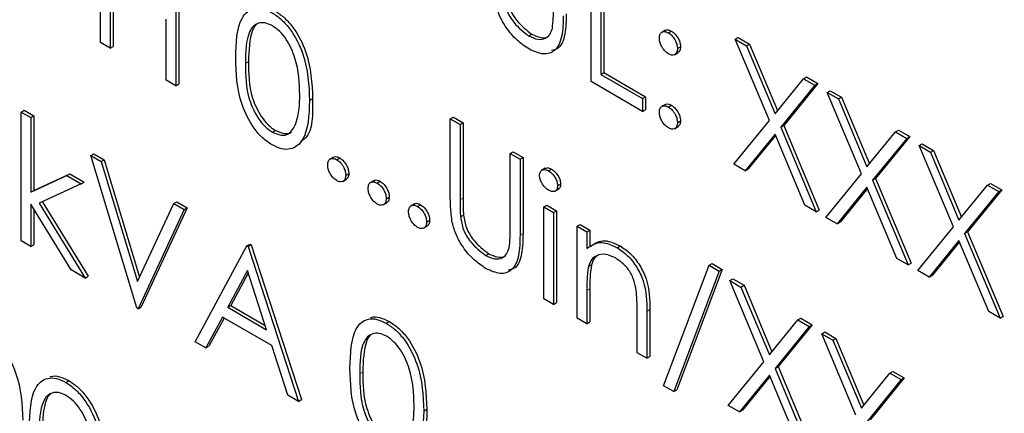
# Paper-space layout 'Blatt2' of a CAD drawing. Header units: millimetres. Extents: x 5 to 418, y 2 to 292.
# Tile 26 of 73: x 106.75 to 110.6, y 195.79 to 197.32. Entities that reach past the tile are written whole.
import ezdxf

# ---------------------------------------------------------------- set-up
doc = ezdxf.new("R2010")
doc.units = ezdxf.units.MM

psp = doc.layouts.new('Blatt2')

# ---------------------------------------------------------------- linework, layer by layer
at = {"color": 7, "linetype": 'Continuous', "lineweight": 25}
for p, q in [((107.069, 197.2361), (107.069, 197.726)), ((108.9837, 197.0834), (108.9837, 197.5734)), ((107.3627, 197.5565), (107.3627, 197.0665)), ((107.3745, 197.5633), (107.3745, 197.0733)), ((109.0217, 197.5514), (109.0217, 197.1117)), ((109.0335, 197.5582), (109.0335, 197.1185)), ((107.1071, 197.4528), (107.1071, 197.2141)), ((107.1189, 197.446), (107.1189, 197.2209)), ((107.3247, 197.0885), (107.3247, 197.3272)), ((108.7409, 197.2613), (108.7527, 197.2681)), ((109.274, 197.2836), (109.2593, 197.2751)), ((109.2855, 197.2735), (109.2973, 197.2803)), ((107.1071, 197.2141), (107.069, 197.2361)), ((109.5466, 197.2484), (109.5584, 197.2552)), ((109.5466, 197.2484), (109.5906, 197.223)), ((109.6797, 196.9315), (109.5466, 197.2484)), ((109.5584, 197.2552), (109.6023, 197.2298)), ((109.5906, 197.223), (109.6023, 197.2298)), ((109.6023, 197.2298), (109.7113, 196.9703)), ((107.1071, 197.2141), (107.1189, 197.2209)), ((109.309, 197.1884), (109.3237, 197.1969)), ((109.3209, 197.2122), (109.3327, 197.219)), ((109.5906, 197.223), (109.7016, 196.9585)), ((109.0217, 197.1117), (109.0335, 197.1185)), ((109.0217, 197.1117), (109.1849, 197.0175)), ((109.0335, 197.1185), (109.1967, 197.0243)), ((107.3627, 197.0665), (107.3247, 197.0885)), ((107.3627, 197.0665), (107.3745, 197.0733)), ((109.1849, 196.9673), (108.9837, 197.0834)), ((109.7016, 196.9585), (109.8127, 197.0948)), ((109.8684, 197.0762), (109.7354, 196.9129)), ((109.8127, 197.0948), (109.8245, 197.1016)), ((109.8127, 197.0948), (109.8567, 197.0694)), ((109.8245, 197.1016), (109.8684, 197.0762)), ((109.8567, 197.0694), (109.8684, 197.0762)), ((109.8567, 197.0694), (109.7237, 196.9061)), ((109.9056, 197.0411), (109.9174, 197.0479)), ((109.9056, 197.0411), (109.9496, 197.0158)), ((110.0387, 196.7242), (109.9056, 197.0411)), ((109.9174, 197.0479), (109.9613, 197.0226)), ((107.8849, 197.0099), (107.8967, 197.0167)), ((109.1849, 197.0175), (109.1967, 197.0243)), ((109.1849, 197.0175), (109.1849, 196.9673)), ((109.1967, 197.0243), (109.1967, 196.9741)), ((109.2738, 196.9948), (109.2591, 196.9863)), ((109.9496, 197.0158), (109.9613, 197.0226)), ((109.9496, 197.0158), (110.0606, 196.7512)), ((109.9613, 197.0226), (110.0703, 196.7631)), ((106.759, 196.9649), (106.7708, 196.9717)), ((106.759, 196.9649), (106.7971, 196.943)), ((106.759, 196.4625), (106.759, 196.9649)), ((106.7708, 196.9717), (106.8088, 196.9498)), ((109.1849, 196.9673), (109.1967, 196.9741)), ((109.2855, 196.9845), (109.2973, 196.9913)), ((106.7971, 196.943), (106.8088, 196.9498)), ((106.7971, 196.943), (106.7971, 196.6525)), ((106.8088, 196.9498), (106.8088, 196.6593)), ((108.4343, 196.9379), (108.4461, 196.9447)), ((108.4343, 196.9379), (108.4724, 196.9159)), ((108.4343, 196.642), (108.4343, 196.9379)), ((108.4461, 196.9447), (108.4841, 196.9227)), ((108.4724, 196.9159), (108.4841, 196.9227)), ((108.4724, 196.9159), (108.4724, 196.6224)), ((108.4841, 196.9227), (108.4841, 196.6292)), ((109.3209, 196.9233), (109.3327, 196.9301)), ((109.5412, 196.7616), (109.6797, 196.9315)), ((107.7398, 196.8866), (107.7515, 196.8934)), ((109.3089, 196.8995), (109.3236, 196.908)), ((109.7016, 196.8792), (109.5851, 196.7362)), ((109.8182, 196.6017), (109.7016, 196.8792)), ((109.7237, 196.9061), (109.7354, 196.9129)), ((109.7237, 196.9061), (109.8621, 196.5763)), ((109.7354, 196.9129), (109.8739, 196.5831)), ((110.0606, 196.7512), (110.1717, 196.8875)), ((110.1717, 196.8875), (110.1835, 196.8943)), ((110.1717, 196.8875), (110.2157, 196.8622)), ((110.1835, 196.8943), (110.2274, 196.869)), ((109.7038, 196.8741), (109.5969, 196.743)), ((110.2157, 196.8622), (110.0826, 196.6989)), ((110.2274, 196.869), (110.0944, 196.7057)), ((110.2157, 196.8622), (110.2274, 196.869)), ((110.2646, 196.8339), (110.2764, 196.8407)), ((110.2764, 196.8407), (110.3203, 196.8153)), ((107.031, 196.7954), (107.0427, 196.8022)), ((107.0427, 196.8022), (107.0835, 196.7786)), ((108.6682, 196.8029), (108.68, 196.8097)), ((108.6682, 196.8029), (108.7063, 196.7809)), ((108.6682, 196.5093), (108.6682, 196.8029)), ((108.68, 196.8097), (108.718, 196.7877)), ((110.2646, 196.8339), (110.3085, 196.8085)), ((110.3977, 196.517), (110.2646, 196.8339)), ((110.3085, 196.8085), (110.3203, 196.8153)), ((110.3085, 196.8085), (110.4196, 196.544)), ((110.3203, 196.8153), (110.4293, 196.5558)), ((107.031, 196.7954), (107.0717, 196.7718)), ((107.2104, 196.2018), (107.031, 196.7954)), ((107.0717, 196.7718), (107.0835, 196.7786)), ((107.0717, 196.7718), (107.2132, 196.3041)), ((107.0835, 196.7786), (107.2216, 196.3221)), ((107.9793, 196.7895), (107.9645, 196.7809)), ((107.991, 196.7792), (108.0028, 196.786)), ((108.7063, 196.7809), (108.718, 196.7877)), ((108.7063, 196.7809), (108.7063, 196.485)), ((108.718, 196.7877), (108.718, 196.4918)), ((106.8088, 196.6593), (106.9499, 196.7239)), ((106.9381, 196.7171), (106.9499, 196.7239)), ((106.9499, 196.7239), (107.0047, 196.6923)), ((108.0263, 196.718), (108.0381, 196.7248)), ((108.8049, 196.7457), (108.7902, 196.7372)), ((108.8176, 196.7354), (108.8294, 196.7423)), ((109.5851, 196.7362), (109.5412, 196.7616)), ((109.5851, 196.7362), (109.5969, 196.743)), ((109.9002, 196.5543), (110.0387, 196.7242)), ((106.7971, 196.6525), (106.9381, 196.7171)), ((106.9929, 196.6855), (106.8292, 196.6104)), ((106.9381, 196.7171), (106.9929, 196.6855)), ((106.9929, 196.6855), (107.0047, 196.6923)), ((108.0143, 196.6942), (108.0291, 196.7027)), ((108.137, 196.6984), (108.1223, 196.6899)), ((108.1487, 196.6882), (108.1605, 196.695)), ((110.0826, 196.6989), (110.0944, 196.7057)), ((110.0826, 196.6989), (110.2211, 196.3691)), ((110.0944, 196.7057), (110.2329, 196.3759)), ((110.5307, 196.6803), (110.5425, 196.6871)), ((110.5425, 196.6871), (110.5864, 196.6617)), ((106.7971, 196.6525), (106.8088, 196.6593)), ((108.8426, 196.6566), (108.8573, 196.6651)), ((108.8531, 196.6771), (108.8649, 196.6839)), ((110.0606, 196.6719), (109.9441, 196.529)), ((110.0628, 196.6669), (109.9559, 196.5358)), ((110.1772, 196.3945), (110.0606, 196.6719)), ((110.4196, 196.544), (110.5307, 196.6803)), ((110.5746, 196.6549), (110.4416, 196.4916)), ((110.5864, 196.6617), (110.4534, 196.4984)), ((110.5307, 196.6803), (110.5746, 196.6549)), ((110.5746, 196.6549), (110.5864, 196.6617)), ((106.8292, 196.6104), (107.0092, 196.318)), ((106.8416, 196.6161), (107.021, 196.3248)), ((107.2132, 196.3041), (107.3546, 196.6085)), ((107.3546, 196.6085), (107.3664, 196.6153)), ((107.3546, 196.6085), (107.3954, 196.585)), ((107.3664, 196.6153), (107.4072, 196.5918)), ((108.1721, 196.6031), (108.1868, 196.6116)), ((108.1841, 196.6269), (108.1959, 196.6337)), ((106.9545, 196.3496), (106.7971, 196.6055)), ((106.7971, 196.6055), (106.7971, 196.4405)), ((106.8088, 196.5863), (106.8088, 196.4473)), ((107.3954, 196.585), (107.2159, 196.1987)), ((107.4072, 196.5918), (107.2277, 196.2055)), ((107.3954, 196.585), (107.4072, 196.5918)), ((108.2948, 196.6073), (108.28, 196.5988)), ((108.3065, 196.5971), (108.3183, 196.6039)), ((108.7987, 196.5956), (108.8105, 196.6024)), ((108.7987, 196.5956), (108.8368, 196.5736)), ((108.7987, 196.2376), (108.7987, 196.5956)), ((108.8105, 196.6024), (108.8486, 196.5804)), ((108.8368, 196.5736), (108.8486, 196.5804)), ((108.8368, 196.5736), (108.8368, 196.2156)), ((108.8486, 196.5804), (108.8486, 196.2224)), ((109.8621, 196.5763), (109.8182, 196.6017)), ((109.8621, 196.5763), (109.8739, 196.5831)), ((108.3418, 196.5359), (108.3536, 196.5427)), ((108.4741, 196.5562), (108.4858, 196.563)), ((109.9441, 196.529), (109.9002, 196.5543)), ((109.9441, 196.529), (109.9559, 196.5358)), ((108.3298, 196.5121), (108.3445, 196.5206)), ((108.9293, 196.5202), (108.941, 196.527)), ((108.9293, 196.5202), (108.9673, 196.4983)), ((108.9293, 196.1622), (108.9293, 196.5202)), ((108.941, 196.527), (108.9791, 196.5051)), ((108.9673, 196.4983), (108.9791, 196.5051)), ((108.9673, 196.4983), (108.9673, 196.4337)), ((108.9791, 196.5051), (108.9791, 196.4405)), ((110.2592, 196.3471), (110.3977, 196.517)), ((110.4416, 196.4916), (110.4534, 196.4984)), ((110.4534, 196.4984), (110.5919, 196.1686)), ((106.7971, 196.4405), (106.759, 196.4625)), ((110.4196, 196.4647), (110.3031, 196.3217)), ((110.4217, 196.4596), (110.3149, 196.3285)), ((110.5361, 196.1872), (110.4196, 196.4647)), ((110.4416, 196.4916), (110.5801, 196.1618)), ((106.7971, 196.4405), (106.8088, 196.4473)), ((107.4389, 196.07), (107.6402, 196.4437)), ((107.6402, 196.4437), (107.6519, 196.4505)), ((107.6402, 196.4437), (107.6456, 196.4406)), ((107.6456, 196.4406), (107.6574, 196.4474)), ((107.6456, 196.4406), (107.8414, 195.8376)), ((107.6519, 196.4505), (107.6574, 196.4474)), ((107.6574, 196.4474), (107.8532, 195.8444)), ((109.0853, 196.4364), (109.0971, 196.4432)), ((108.5723, 196.406), (108.5841, 196.4128)), ((110.2211, 196.3691), (110.1772, 196.3945)), ((107.0092, 196.318), (106.9545, 196.3496)), ((107.6424, 196.3469), (107.5656, 196.2041)), ((107.7172, 196.1165), (107.6424, 196.3469)), ((108.9732, 196.3624), (108.985, 196.3692)), ((109.2665, 195.8984), (109.444, 196.3676)), ((109.4841, 196.3444), (109.3066, 195.8753)), ((109.4959, 196.3512), (109.3184, 195.8821)), ((109.444, 196.3676), (109.4557, 196.3744)), ((109.444, 196.3676), (109.4841, 196.3444)), ((109.4557, 196.3744), (109.4959, 196.3512)), ((109.4841, 196.3444), (109.4959, 196.3512)), ((110.2211, 196.3691), (110.2329, 196.3759)), ((110.3031, 196.3217), (110.2592, 196.3471)), ((107.0092, 196.318), (107.021, 196.3248)), ((107.6455, 196.3375), (107.5774, 196.2109)), ((109.5249, 196.3083), (109.5366, 196.3151)), ((109.5249, 196.3083), (109.5688, 196.2829)), ((109.658, 195.9914), (109.5249, 196.3083)), ((109.5366, 196.3151), (109.5806, 196.2897)), ((110.3031, 196.3217), (110.3149, 196.3285)), ((108.9673, 196.2697), (108.9673, 196.1402)), ((108.9791, 196.2765), (108.9791, 196.147)), ((109.5688, 196.2829), (109.5806, 196.2897)), ((109.5688, 196.2829), (109.6799, 196.0184)), ((109.5806, 196.2897), (109.6895, 196.0303)), ((108.8368, 196.2156), (108.7987, 196.2376)), ((107.2159, 196.1987), (107.2104, 196.2018)), ((107.2159, 196.1987), (107.2277, 196.2055)), ((107.5656, 196.2041), (107.5774, 196.2109)), ((107.5656, 196.2041), (107.7172, 196.1165)), ((107.5774, 196.2109), (107.7118, 196.1333)), ((108.8368, 196.2156), (108.8486, 196.2224)), ((109.1632, 196.0272), (109.1632, 196.1956)), ((109.2012, 196.188), (109.2012, 196.0052)), ((109.213, 196.1949), (109.213, 196.012)), ((110.5801, 196.1618), (110.5361, 196.1872)), ((107.545, 196.1657), (107.4805, 196.046)), ((107.5512, 196.1622), (107.4922, 196.0528)), ((107.7373, 196.0547), (107.545, 196.1657)), ((108.1845, 196.142), (108.1963, 196.1488)), ((108.9673, 196.1402), (108.9293, 196.1622)), ((109.6799, 196.0184), (109.791, 196.1547)), ((109.791, 196.1547), (109.8027, 196.1615)), ((109.791, 196.1547), (109.8349, 196.1293)), ((109.8027, 196.1615), (109.8467, 196.1361)), ((110.5801, 196.1618), (110.5919, 196.1686)), ((108.9673, 196.1402), (108.9791, 196.147)), ((109.8349, 196.1293), (109.7019, 195.9661)), ((109.8467, 196.1361), (109.7137, 195.9729)), ((109.8349, 196.1293), (109.8467, 196.1361)), ((109.8839, 196.1011), (109.8956, 196.1079)), ((109.8839, 196.1011), (109.9278, 196.0757)), ((110.0169, 195.7842), (109.8839, 196.1011)), ((109.8956, 196.1079), (109.9396, 196.0825)), ((109.9278, 196.0757), (109.9396, 196.0825)), ((109.9278, 196.0757), (110.0389, 195.8112)), ((109.9396, 196.0825), (110.0485, 195.823)), ((107.4805, 196.046), (107.4389, 196.07)), ((107.4805, 196.046), (107.4922, 196.0528)), ((107.8, 195.8615), (107.7373, 196.0547)), ((109.2012, 196.0052), (109.1632, 196.0272)), ((109.2012, 196.0052), (109.213, 196.012)), ((109.5194, 195.8215), (109.658, 195.9914)), ((109.7019, 195.9661), (109.7137, 195.9729)), ((109.7019, 195.9661), (109.8403, 195.6363)), ((109.7137, 195.9729), (109.8521, 195.6431)), ((106.9335, 195.9116), (106.9453, 195.9184)), ((109.6799, 195.9391), (109.5634, 195.7962)), ((109.682, 195.9341), (109.5751, 195.803)), ((109.7964, 195.6616), (109.6799, 195.9391)), ((110.0389, 195.8112), (110.15, 195.9474)), ((110.1939, 195.9221), (110.0609, 195.7588)), ((110.2057, 195.9289), (110.0727, 195.7656)), ((110.15, 195.9474), (110.1617, 195.9542)), ((110.15, 195.9474), (110.1939, 195.9221)), ((110.1617, 195.9542), (110.2057, 195.9289)), ((110.1939, 195.9221), (110.2057, 195.9289)), ((109.3066, 195.8753), (109.2665, 195.8984)), ((109.3066, 195.8753), (109.3184, 195.8821)), ((107.8414, 195.8376), (107.8, 195.8615)), ((107.8414, 195.8376), (107.8532, 195.8444)), ((108.3309, 195.7998), (108.3427, 195.8066)), ((109.5634, 195.7962), (109.5194, 195.8215)), ((109.5634, 195.7962), (109.5751, 195.803))]:
    psp.add_line(p, q, dxfattribs=at)
at = {"color": 7, "linetype": 'Continuous', "lineweight": 18}
for p, q in [((107.6347, 197.1545), (107.6465, 197.1613)), ((108.4724, 196.6224), (108.4841, 196.6292)), ((108.7063, 196.485), (108.718, 196.4918)), ((108.9673, 196.2697), (108.9791, 196.2765)), ((109.2012, 196.188), (109.213, 196.1949)), ((108.0807, 195.9444), (108.0925, 195.9512))]:
    psp.add_line(p, q, dxfattribs=at)
psp.add_open_spline([(95.6334, 212.4953), (97.433, 211.3444), (101.0332, 209.0418), (106.6968, 205.6313), (112.5822, 202.2461), (118.2059, 199.1611), (121.8843, 197.2491), (123.4728, 196.4234)], degree=3, knots=[0, 0, 0, 0, 0.204721, 0.409562, 0.623395, 0.837364, 1, 1, 1, 1], dxfattribs=at)
at = {"color": 7, "linetype": 'Continuous', "lineweight": 25}
for points, knots in [([(95.7781, 212.1963), (96.4673, 211.7476), (98.3911, 210.4953), (101.7059, 208.4298), (105.7185, 205.9979), (109.8914, 203.56), (114.1375, 201.1628), (118.2908, 198.9004), (121.4607, 197.2255), (123.1971, 196.3406), (123.621, 196.1246)], [0, 0, 0, 0, 0.079167, 0.220979, 0.371612, 0.522329, 0.673084, 0.823745, 0.956982, 1, 1, 1, 1]), ([(108.6545, 197.4183), (108.6572, 197.4018), (108.6626, 197.3688), (108.6989, 197.3093), (108.7323, 197.2837), (108.7527, 197.2681)], [0, 0, 0, 0, 0.281057, 0.560821, 1, 1, 1, 1]), ([(108.7431, 197.2098), (108.7269, 197.2203), (108.6947, 197.2415), (108.6542, 197.2892), (108.6244, 197.3407), (108.6151, 197.3733), (108.6105, 197.3897)], [0, 0, 0, 0, 0.280221, 0.559914, 0.779952, 1, 1, 1, 1]), ([(108.6427, 197.4115), (108.6454, 197.395), (108.6508, 197.362), (108.6871, 197.3024), (108.7205, 197.2769), (108.7409, 197.2613)], [0, 0, 0, 0, 0.281057, 0.560821, 1, 1, 1, 1]), ([(107.5966, 197.1763), (107.5983, 197.2338), (107.6003, 197.3059), (107.6399, 197.3566), (107.6674, 197.37), (107.7013, 197.3701), (107.7261, 197.3581), (107.7385, 197.3521)], [0, 0, 0, 0, 0.498702, 0.624177, 0.749467, 0.874745, 1, 1, 1, 1]), ([(107.7385, 197.3521), (107.751, 197.3438), (107.7759, 197.327), (107.8215, 197.2752), (107.8788, 197.1603), (107.8825, 197.0701), (107.8849, 197.0099)], [0, 0, 0, 0, 0.1256, 0.251197, 0.500581, 1, 1, 1, 1]), ([(107.7503, 197.3589), (107.7628, 197.3506), (107.7877, 197.3338), (107.8333, 197.282), (107.8906, 197.1671), (107.8943, 197.0769), (107.8967, 197.0167)], [0, 0, 0, 0, 0.1256, 0.251197, 0.500581, 1, 1, 1, 1]), ([(108.8749, 197.3403), (108.8745, 197.3132), (108.8738, 197.2593), (108.8482, 197.2018), (108.7988, 197.1845), (108.7616, 197.2014), (108.7431, 197.2098)], [0, 0, 0, 0, 0.281655, 0.560111, 0.78008, 1, 1, 1, 1]), ([(108.8867, 197.3471), (108.8861, 197.3205), (108.885, 197.2675), (108.8652, 197.2119), (108.8374, 197.2063), (108.8292, 197.2046)], [0, 0, 0, 0, 0.41567, 0.82662, 1, 1, 1, 1]), ([(108.8325, 197.291), (108.8341, 197.3043), (108.8369, 197.3279), (108.8368, 197.3534), (108.8368, 197.3646)], [0, 0, 0, 0, 0.559624, 1, 1, 1, 1]), ([(107.7398, 197.3011), (107.73, 197.3056), (107.7106, 197.3146), (107.6848, 197.3123), (107.6642, 197.3001), (107.6361, 197.2566), (107.6353, 197.1999), (107.6347, 197.1545)], [0, 0, 0, 0, 0.125139, 0.250418, 0.375519, 0.500847, 1, 1, 1, 1]), ([(107.6775, 197.3056), (107.6774, 197.3055), (107.6704, 197.3014), (107.6497, 197.2605), (107.6479, 197.2054), (107.6465, 197.1613)], [0, 0, 0, 0, 0.004517, 0.204302, 1, 1, 1, 1]), ([(107.8468, 197.032), (107.8453, 197.0784), (107.8429, 197.1479), (107.8032, 197.2382), (107.7689, 197.2808), (107.7495, 197.2944), (107.7398, 197.3011)], [0, 0, 0, 0, 0.500072, 0.749021, 0.874598, 1, 1, 1, 1]), ([(108.7409, 197.2613), (108.7526, 197.256), (108.776, 197.2454), (108.8043, 197.2497), (108.8236, 197.2659), (108.8295, 197.2827), (108.8325, 197.291)], [0, 0, 0, 0, 0.279787, 0.559377, 0.779569, 1, 1, 1, 1]), ([(108.7527, 197.2681), (108.7642, 197.263), (108.7873, 197.2529), (108.8105, 197.2537), (108.8184, 197.2609), (108.8192, 197.2616)], [0, 0, 0, 0, 0.473792, 0.947251, 1, 1, 1, 1]), ([(109.2502, 197.2531), (109.2508, 197.2587), (109.2521, 197.27), (109.2617, 197.2777), (109.2733, 197.2792), (109.2814, 197.2754), (109.2855, 197.2735)], [0, 0, 0, 0, 0.279585, 0.559454, 0.779697, 1, 1, 1, 1]), ([(109.2729, 197.2822), (109.2735, 197.2828), (109.2765, 197.2858), (109.2853, 197.2857), (109.2933, 197.2821), (109.2973, 197.2803)], [0, 0, 0, 0, 0.111363, 0.55562, 1, 1, 1, 1]), ([(109.2855, 197.2735), (109.2908, 197.2698), (109.3012, 197.2624), (109.3127, 197.2445), (109.3199, 197.227), (109.3206, 197.2172), (109.3209, 197.2122)], [0, 0, 0, 0, 0.279602, 0.559212, 0.779475, 1, 1, 1, 1]), ([(109.2973, 197.2803), (109.3026, 197.2766), (109.313, 197.2692), (109.3244, 197.2513), (109.3317, 197.2338), (109.3324, 197.224), (109.3327, 197.219)], [0, 0, 0, 0, 0.279602, 0.559212, 0.779475, 1, 1, 1, 1]), ([(109.2855, 197.1918), (109.2803, 197.1955), (109.2699, 197.203), (109.2584, 197.2208), (109.2513, 197.2382), (109.2505, 197.2481), (109.2502, 197.2531)], [0, 0, 0, 0, 0.279647, 0.559299, 0.779615, 1, 1, 1, 1]), ([(109.3209, 197.2122), (109.3203, 197.2065), (109.3191, 197.1951), (109.3094, 197.1875), (109.2979, 197.1859), (109.2896, 197.1898), (109.2855, 197.1918)], [0, 0, 0, 0, 0.279517, 0.559326, 0.779544, 1, 1, 1, 1]), ([(109.3327, 197.219), (109.3322, 197.2132), (109.3313, 197.2026), (109.3248, 197.1985), (109.3219, 197.1966)], [0, 0, 0, 0, 0.556603, 1, 1, 1, 1]), ([(107.7385, 196.8371), (107.7261, 196.8454), (107.7013, 196.862), (107.6563, 196.9137), (107.6006, 197.0282), (107.5982, 197.117), (107.5966, 197.1763)], [0, 0, 0, 0, 0.125551, 0.25109, 0.50025, 1, 1, 1, 1]), ([(107.6347, 197.1545), (107.635, 197.1085), (107.6355, 197.0397), (107.6762, 196.9493), (107.7106, 196.907), (107.7301, 196.8934), (107.7398, 196.8866)], [0, 0, 0, 0, 0.500291, 0.749086, 0.874606, 1, 1, 1, 1]), ([(107.6465, 197.1613), (107.6468, 197.1153), (107.6473, 197.0465), (107.688, 196.9561), (107.7224, 196.9138), (107.7418, 196.9002), (107.7515, 196.8934)], [0, 0, 0, 0, 0.500291, 0.749086, 0.874606, 1, 1, 1, 1]), ([(107.8308, 196.9181), (107.8362, 196.9376), (107.8458, 196.9724), (107.8465, 197.0138), (107.8468, 197.032)], [0, 0, 0, 0, 0.559599, 1, 1, 1, 1]), ([(107.8849, 197.0099), (107.8826, 196.9524), (107.879, 196.8663), (107.8213, 196.8184), (107.7759, 196.819), (107.751, 196.831), (107.7385, 196.8371)], [0, 0, 0, 0, 0.499407, 0.748743, 0.874372, 1, 1, 1, 1]), ([(107.8967, 197.0167), (107.8972, 196.9549), (107.8979, 196.8813), (107.8571, 196.8546), (107.8505, 196.8502)], [0, 0, 0, 0, 0.8382498, 1, 1, 1, 1]), ([(109.2728, 196.9933), (109.2734, 196.9939), (109.2764, 196.997), (109.2852, 196.9969), (109.2933, 196.9932), (109.2973, 196.9913)], [0, 0, 0, 0, 0.116538, 0.55809, 1, 1, 1, 1]), ([(109.2502, 196.9641), (109.2508, 196.9698), (109.252, 196.9811), (109.2616, 196.9889), (109.2732, 196.9904), (109.2814, 196.9865), (109.2855, 196.9845)], [0, 0, 0, 0, 0.279576, 0.559284, 0.779552, 1, 1, 1, 1]), ([(109.2855, 196.9029), (109.2803, 196.9066), (109.2699, 196.9141), (109.2584, 196.9318), (109.2513, 196.9493), (109.2506, 196.9592), (109.2502, 196.9641)], [0, 0, 0, 0, 0.2795812, 0.5591432, 0.7795754, 1, 1, 1, 1]), ([(109.2855, 196.9845), (109.2908, 196.9808), (109.3012, 196.9734), (109.3127, 196.9556), (109.3199, 196.9381), (109.3206, 196.9282), (109.3209, 196.9233)], [0, 0, 0, 0, 0.2796016, 0.559212, 0.7794752, 1, 1, 1, 1]), ([(109.2973, 196.9913), (109.3026, 196.9876), (109.313, 196.9802), (109.3244, 196.9624), (109.3317, 196.9449), (109.3324, 196.935), (109.3327, 196.9301)], [0, 0, 0, 0, 0.2796016, 0.559212, 0.7794752, 1, 1, 1, 1]), ([(107.7398, 196.8866), (107.7513, 196.8816), (107.7745, 196.8716), (107.8103, 196.8788), (107.823, 196.9032), (107.8308, 196.9181)], [0, 0, 0, 0, 0.280257, 0.560781, 1, 1, 1, 1]), ([(109.3209, 196.9233), (109.3203, 196.9176), (109.319, 196.9063), (109.3094, 196.8986), (109.2978, 196.8971), (109.2896, 196.901), (109.2855, 196.9029)], [0, 0, 0, 0, 0.279469, 0.559358, 0.779674, 1, 1, 1, 1]), ([(109.3327, 196.9301), (109.3322, 196.9243), (109.3312, 196.9138), (109.3247, 196.9096), (109.3217, 196.9077)], [0, 0, 0, 0, 0.554441, 1, 1, 1, 1]), ([(107.7515, 196.8934), (107.7629, 196.8888), (107.7855, 196.8796), (107.8087, 196.8796), (107.8148, 196.8879), (107.815, 196.8881)], [0, 0, 0, 0, 0.492383, 0.985234, 1, 1, 1, 1]), ([(107.9556, 196.7588), (107.9563, 196.7645), (107.9575, 196.7758), (107.9671, 196.7836), (107.9787, 196.7851), (107.9869, 196.7812), (107.991, 196.7792)], [0, 0, 0, 0, 0.2795762, 0.5592837, 0.7795524, 1, 1, 1, 1]), ([(107.9782, 196.788), (107.9789, 196.7886), (107.9819, 196.7917), (107.9907, 196.7916), (107.9987, 196.7879), (108.0028, 196.786)], [0, 0, 0, 0, 0.116538, 0.55809, 1, 1, 1, 1]), ([(107.991, 196.7792), (107.9962, 196.7755), (108.0067, 196.7681), (108.0181, 196.7503), (108.0254, 196.7328), (108.026, 196.7229), (108.0263, 196.718)], [0, 0, 0, 0, 0.279602, 0.559212, 0.779475, 1, 1, 1, 1]), ([(108.0028, 196.786), (108.008, 196.7823), (108.0185, 196.7749), (108.0299, 196.7571), (108.0372, 196.7396), (108.0378, 196.7297), (108.0381, 196.7248)], [0, 0, 0, 0, 0.279602, 0.559212, 0.779475, 1, 1, 1, 1]), ([(107.991, 196.6976), (107.9858, 196.7013), (107.9754, 196.7088), (107.9639, 196.7265), (107.9568, 196.744), (107.956, 196.7539), (107.9556, 196.7588)], [0, 0, 0, 0, 0.279581, 0.559143, 0.779575, 1, 1, 1, 1]), ([(108.0381, 196.7248), (108.0376, 196.719), (108.0367, 196.7085), (108.0301, 196.7043), (108.0272, 196.7024)], [0, 0, 0, 0, 0.5544413, 1, 1, 1, 1]), ([(108.7824, 196.7179), (108.7831, 196.7233), (108.7845, 196.734), (108.7944, 196.7404), (108.8058, 196.7412), (108.8137, 196.7374), (108.8176, 196.7354)], [0, 0, 0, 0, 0.279289, 0.558897, 0.779452, 1, 1, 1, 1]), ([(108.804, 196.744), (108.8051, 196.745), (108.8086, 196.7481), (108.8177, 196.7478), (108.8255, 196.7441), (108.8294, 196.7423)], [0, 0, 0, 0, 0.183763, 0.591888, 1, 1, 1, 1]), ([(108.8176, 196.7354), (108.8226, 196.7319), (108.8327, 196.7249), (108.8443, 196.7084), (108.8519, 196.6915), (108.8527, 196.6819), (108.8531, 196.6771)], [0, 0, 0, 0, 0.279869, 0.559866, 0.779911, 1, 1, 1, 1]), ([(108.8294, 196.7423), (108.8344, 196.7388), (108.8445, 196.7317), (108.8561, 196.7152), (108.8636, 196.6983), (108.8645, 196.6887), (108.8649, 196.6839)], [0, 0, 0, 0, 0.279869, 0.559866, 0.779911, 1, 1, 1, 1]), ([(108.0263, 196.718), (108.0257, 196.7123), (108.0245, 196.701), (108.0148, 196.6933), (108.0033, 196.6918), (107.9951, 196.6957), (107.991, 196.6976)], [0, 0, 0, 0, 0.279469, 0.559358, 0.779674, 1, 1, 1, 1]), ([(108.1134, 196.6678), (108.114, 196.6734), (108.1152, 196.6848), (108.1248, 196.6925), (108.1364, 196.694), (108.1446, 196.6901), (108.1487, 196.6882)], [0, 0, 0, 0, 0.2795762, 0.5592837, 0.7795524, 1, 1, 1, 1]), ([(108.136, 196.6969), (108.1366, 196.6976), (108.1396, 196.7006), (108.1484, 196.7005), (108.1565, 196.6968), (108.1605, 196.695)], [0, 0, 0, 0, 0.116538, 0.55809, 1, 1, 1, 1]), ([(108.1487, 196.6882), (108.154, 196.6845), (108.1644, 196.6771), (108.1758, 196.6592), (108.1831, 196.6417), (108.1838, 196.6319), (108.1841, 196.6269)], [0, 0, 0, 0, 0.279602, 0.559212, 0.779475, 1, 1, 1, 1]), ([(108.1605, 196.695), (108.1657, 196.6913), (108.1762, 196.6839), (108.1876, 196.666), (108.1949, 196.6486), (108.1955, 196.6387), (108.1959, 196.6337)], [0, 0, 0, 0, 0.279602, 0.559212, 0.779475, 1, 1, 1, 1]), ([(108.8176, 196.6601), (108.8126, 196.6636), (108.8027, 196.6705), (108.7912, 196.6869), (108.7837, 196.7036), (108.7828, 196.7131), (108.7824, 196.7179)], [0, 0, 0, 0, 0.279784, 0.559698, 0.779921, 1, 1, 1, 1]), ([(108.1487, 196.6065), (108.1435, 196.6103), (108.1331, 196.6178), (108.1216, 196.6355), (108.1145, 196.6529), (108.1138, 196.6628), (108.1134, 196.6678)], [0, 0, 0, 0, 0.2795812, 0.5591432, 0.7795754, 1, 1, 1, 1]), ([(108.8531, 196.6771), (108.8524, 196.6717), (108.8509, 196.661), (108.8408, 196.6549), (108.8294, 196.6542), (108.8215, 196.6581), (108.8176, 196.6601)], [0, 0, 0, 0, 0.27916, 0.558862, 0.779356, 1, 1, 1, 1]), ([(108.8649, 196.6839), (108.8643, 196.6783), (108.8634, 196.6693), (108.8575, 196.6663), (108.8553, 196.6651)], [0, 0, 0, 0, 0.622941, 1, 1, 1, 1]), ([(108.1841, 196.6269), (108.1835, 196.6213), (108.1822, 196.6099), (108.1726, 196.6023), (108.161, 196.6007), (108.1528, 196.6046), (108.1487, 196.6065)], [0, 0, 0, 0, 0.279469, 0.559358, 0.779674, 1, 1, 1, 1]), ([(108.1959, 196.6337), (108.1954, 196.6279), (108.1944, 196.6174), (108.1879, 196.6132), (108.1849, 196.6114)], [0, 0, 0, 0, 0.554441, 1, 1, 1, 1]), ([(108.2937, 196.6059), (108.2943, 196.6065), (108.2974, 196.6096), (108.3062, 196.6095), (108.3142, 196.6058), (108.3183, 196.6039)], [0, 0, 0, 0, 0.1165381, 0.5580897, 1, 1, 1, 1]), ([(108.4419, 196.5344), (108.4391, 196.5551), (108.4343, 196.5921), (108.4343, 196.6267), (108.4343, 196.642)], [0, 0, 0, 0, 0.559499, 1, 1, 1, 1]), ([(108.4724, 196.6224), (108.4723, 196.6102), (108.4723, 196.5885), (108.4735, 196.5661), (108.4741, 196.5562)], [0, 0, 0, 0, 0.560124, 1, 1, 1, 1]), ([(108.4841, 196.6292), (108.4841, 196.617), (108.484, 196.5953), (108.4853, 196.5729), (108.4858, 196.563)], [0, 0, 0, 0, 0.560124, 1, 1, 1, 1]), ([(108.2711, 196.5767), (108.2717, 196.5824), (108.273, 196.5937), (108.2826, 196.6015), (108.2942, 196.603), (108.3024, 196.5991), (108.3065, 196.5971)], [0, 0, 0, 0, 0.279576, 0.559284, 0.779552, 1, 1, 1, 1]), ([(108.3065, 196.5155), (108.3013, 196.5192), (108.2909, 196.5267), (108.2794, 196.5444), (108.2723, 196.5619), (108.2715, 196.5718), (108.2711, 196.5767)], [0, 0, 0, 0, 0.279581, 0.559143, 0.779575, 1, 1, 1, 1]), ([(108.3065, 196.5971), (108.3117, 196.5934), (108.3222, 196.586), (108.3336, 196.5682), (108.3408, 196.5507), (108.3415, 196.5408), (108.3418, 196.5359)], [0, 0, 0, 0, 0.279602, 0.559212, 0.779475, 1, 1, 1, 1]), ([(108.3183, 196.6039), (108.3235, 196.6002), (108.3339, 196.5928), (108.3454, 196.575), (108.3526, 196.5575), (108.3533, 196.5476), (108.3536, 196.5427)], [0, 0, 0, 0, 0.279602, 0.559212, 0.779475, 1, 1, 1, 1]), ([(108.3418, 196.5359), (108.3412, 196.5302), (108.34, 196.5189), (108.3303, 196.5112), (108.3187, 196.5097), (108.3106, 196.5135), (108.3065, 196.5155)], [0, 0, 0, 0, 0.279469, 0.559358, 0.779674, 1, 1, 1, 1]), ([(108.3536, 196.5427), (108.3531, 196.5369), (108.3522, 196.5264), (108.3456, 196.5222), (108.3427, 196.5203)], [0, 0, 0, 0, 0.554441, 1, 1, 1, 1]), ([(108.5744, 196.3545), (108.5583, 196.3651), (108.5261, 196.3862), (108.4855, 196.434), (108.4558, 196.4854), (108.4465, 196.518), (108.4419, 196.5344)], [0, 0, 0, 0, 0.280221, 0.559914, 0.779952, 1, 1, 1, 1]), ([(108.4741, 196.5562), (108.4768, 196.5397), (108.4822, 196.5067), (108.5185, 196.4472), (108.5519, 196.4216), (108.5723, 196.406)], [0, 0, 0, 0, 0.2810568, 0.5608207, 1, 1, 1, 1]), ([(108.4858, 196.563), (108.4885, 196.5465), (108.4939, 196.5135), (108.5303, 196.454), (108.5637, 196.4284), (108.5841, 196.4128)], [0, 0, 0, 0, 0.2810568, 0.5608207, 1, 1, 1, 1]), ([(108.6638, 196.4358), (108.6654, 196.449), (108.6683, 196.4726), (108.6682, 196.4981), (108.6682, 196.5093)], [0, 0, 0, 0, 0.559624, 1, 1, 1, 1]), ([(108.7063, 196.485), (108.7059, 196.4579), (108.7052, 196.404), (108.6796, 196.3465), (108.6302, 196.3292), (108.593, 196.3461), (108.5744, 196.3545)], [0, 0, 0, 0, 0.281655, 0.560111, 0.78008, 1, 1, 1, 1]), ([(108.718, 196.4918), (108.7175, 196.4652), (108.7164, 196.4122), (108.6966, 196.3566), (108.6688, 196.351), (108.6606, 196.3493)], [0, 0, 0, 0, 0.41567, 0.82662, 1, 1, 1, 1]), ([(108.9673, 196.4337), (108.9854, 196.4457), (109.0178, 196.4673), (109.0646, 196.4459), (109.0853, 196.4364)], [0, 0, 0, 0, 0.559141, 1, 1, 1, 1]), ([(108.9791, 196.4405), (108.9972, 196.4526), (109.0296, 196.4741), (109.0764, 196.4527), (109.0971, 196.4432)], [0, 0, 0, 0, 0.559141, 1, 1, 1, 1]), ([(108.5723, 196.406), (108.584, 196.4007), (108.6074, 196.3901), (108.6357, 196.3945), (108.655, 196.4106), (108.6609, 196.4274), (108.6638, 196.4358)], [0, 0, 0, 0, 0.279787, 0.559377, 0.779569, 1, 1, 1, 1]), ([(109.0853, 196.4364), (109.0992, 196.427), (109.127, 196.4082), (109.1635, 196.3613), (109.2005, 196.2827), (109.2009, 196.2271), (109.2012, 196.188)], [0, 0, 0, 0, 0.187021, 0.37389, 0.56061, 1, 1, 1, 1]), ([(109.0971, 196.4432), (109.111, 196.4338), (109.1388, 196.415), (109.1753, 196.3681), (109.2123, 196.2895), (109.2127, 196.2339), (109.213, 196.1949)], [0, 0, 0, 0, 0.187021, 0.37389, 0.56061, 1, 1, 1, 1]), ([(108.5841, 196.4128), (108.5956, 196.4077), (108.6187, 196.3976), (108.6419, 196.3984), (108.6498, 196.4056), (108.6506, 196.4063)], [0, 0, 0, 0, 0.473792, 0.947251, 1, 1, 1, 1]), ([(109.0787, 196.3963), (109.0652, 196.4024), (109.0383, 196.4147), (109.0068, 196.4078), (108.9839, 196.3908), (108.9768, 196.3718), (108.9732, 196.3624)], [0, 0, 0, 0, 0.279553, 0.559373, 0.779703, 1, 1, 1, 1]), ([(109.0139, 196.4088), (109.0079, 196.4049), (108.9946, 196.3964), (108.9884, 196.3788), (108.985, 196.3692)], [0, 0, 0, 0, 0.449857, 1, 1, 1, 1]), ([(109.1586, 196.2797), (109.1556, 196.2928), (109.1495, 196.3191), (109.122, 196.3663), (109.0951, 196.3849), (109.0787, 196.3963)], [0, 0, 0, 0, 0.281192, 0.561331, 1, 1, 1, 1]), ([(108.9732, 196.3624), (108.9711, 196.3458), (108.9673, 196.3161), (108.9673, 196.2839), (108.9673, 196.2697)], [0, 0, 0, 0, 0.559658, 1, 1, 1, 1]), ([(108.985, 196.3692), (108.9829, 196.3526), (108.9791, 196.3229), (108.9791, 196.2907), (108.9791, 196.2765)], [0, 0, 0, 0, 0.559658, 1, 1, 1, 1]), ([(109.1632, 196.1956), (109.1632, 196.2108), (109.1634, 196.238), (109.1601, 196.2669), (109.1586, 196.2797)], [0, 0, 0, 0, 0.560255, 1, 1, 1, 1]), ([(108.0427, 195.9662), (108.0443, 196.0237), (108.0464, 196.0958), (108.0859, 196.1465), (108.1134, 196.1599), (108.1473, 196.16), (108.1721, 196.148), (108.1845, 196.142)], [0, 0, 0, 0, 0.498702, 0.624177, 0.749467, 0.874745, 1, 1, 1, 1]), ([(108.1229, 196.1628), (108.124, 196.1634), (108.1341, 196.1686), (108.1595, 196.1661), (108.184, 196.1546), (108.1963, 196.1488)], [0, 0, 0, 0, 0.057969, 0.529028, 1, 1, 1, 1]), ([(108.1963, 196.1488), (108.2088, 196.1404), (108.2338, 196.1237), (108.2793, 196.0719), (108.3366, 195.957), (108.3403, 195.8668), (108.3427, 195.8066)], [0, 0, 0, 0, 0.1256, 0.251197, 0.500581, 1, 1, 1, 1]), ([(108.1845, 196.142), (108.197, 196.1336), (108.222, 196.1169), (108.2675, 196.0651), (108.3248, 195.9502), (108.3285, 195.86), (108.3309, 195.7998)], [0, 0, 0, 0, 0.1256, 0.251197, 0.500581, 1, 1, 1, 1]), ([(106.6189, 196.1068), (106.6314, 196.0984), (106.6564, 196.0817), (106.7019, 196.0299), (106.7592, 195.915), (106.7629, 195.8247), (106.7653, 195.7645)], [0, 0, 0, 0, 0.1256, 0.251197, 0.500581, 1, 1, 1, 1]), ([(108.1858, 196.091), (108.1761, 196.0955), (108.1566, 196.1045), (108.1308, 196.1022), (108.1102, 196.09), (108.0821, 196.0465), (108.0814, 195.9898), (108.0807, 195.9444)], [0, 0, 0, 0, 0.125139, 0.250418, 0.375519, 0.500847, 1, 1, 1, 1]), ([(108.1236, 196.0955), (108.1234, 196.0954), (108.1164, 196.0913), (108.0958, 196.0504), (108.094, 195.9953), (108.0925, 195.9512)], [0, 0, 0, 0, 0.004517, 0.204302, 1, 1, 1, 1]), ([(108.2929, 195.8219), (108.2913, 195.8683), (108.2889, 195.9378), (108.2492, 196.0281), (108.2149, 196.0707), (108.1955, 196.0842), (108.1858, 196.091)], [0, 0, 0, 0, 0.500072, 0.749021, 0.874598, 1, 1, 1, 1]), ([(108.1845, 195.627), (108.1721, 195.6353), (108.1474, 195.6519), (108.1023, 195.7036), (108.0466, 195.818), (108.0442, 195.9069), (108.0427, 195.9662)], [0, 0, 0, 0, 0.125551, 0.25109, 0.50025, 1, 1, 1, 1]), ([(106.7916, 195.7357), (106.7933, 195.7933), (106.7953, 195.8653), (106.8349, 195.9161), (106.8624, 195.9294), (106.8963, 195.9296), (106.9211, 195.9176), (106.9335, 195.9116)], [0, 0, 0, 0, 0.498702, 0.6241765, 0.7494675, 0.8747453, 1, 1, 1, 1]), ([(106.8719, 195.9324), (106.873, 195.933), (106.8831, 195.9381), (106.9084, 195.9356), (106.933, 195.9241), (106.9453, 195.9184)], [0, 0, 0, 0, 0.057969, 0.529028, 1, 1, 1, 1]), ([(106.9453, 195.9184), (106.9577, 195.91), (106.9827, 195.8933), (107.0282, 195.8414), (107.0856, 195.7266), (107.0892, 195.6363), (107.0917, 195.5761)], [0, 0, 0, 0, 0.1256, 0.251197, 0.500581, 1, 1, 1, 1]), ([(108.0807, 195.9444), (108.081, 195.8984), (108.0815, 195.8296), (108.1223, 195.7392), (108.1567, 195.6969), (108.1761, 195.6833), (108.1858, 195.6765)], [0, 0, 0, 0, 0.500291, 0.749086, 0.874606, 1, 1, 1, 1]), ([(108.0925, 195.9512), (108.0928, 195.9052), (108.0933, 195.8364), (108.134, 195.746), (108.1684, 195.7037), (108.1879, 195.6901), (108.1976, 195.6833)], [0, 0, 0, 0, 0.500291, 0.749086, 0.874606, 1, 1, 1, 1]), ([(106.9335, 195.9116), (106.946, 195.9032), (106.9709, 195.8865), (107.0165, 195.8346), (107.0738, 195.7198), (107.0775, 195.6295), (107.0799, 195.5693)], [0, 0, 0, 0, 0.1256, 0.251197, 0.500581, 1, 1, 1, 1]), ([(106.9347, 195.8606), (106.925, 195.8651), (106.9056, 195.8741), (106.8798, 195.8717), (106.8592, 195.8595), (106.8311, 195.8161), (106.8303, 195.7593), (106.8297, 195.714)], [0, 0, 0, 0, 0.125139, 0.250418, 0.375519, 0.500847, 1, 1, 1, 1]), ([(106.8725, 195.865), (106.8724, 195.8649), (106.8654, 195.8608), (106.8447, 195.82), (106.8429, 195.7648), (106.8415, 195.7208)], [0, 0, 0, 0, 0.004517, 0.204302, 1, 1, 1, 1]), ([(107.0418, 195.5915), (107.0403, 195.6379), (107.0379, 195.7074), (106.9982, 195.7977), (106.9639, 195.8402), (106.9445, 195.8538), (106.9347, 195.8606)], [0, 0, 0, 0, 0.500072, 0.749021, 0.874598, 1, 1, 1, 1]), ([(108.3427, 195.8066), (108.3415, 195.7468), (108.3397, 195.6598), (108.2874, 195.6301), (108.2711, 195.6208)], [0, 0, 0, 0, 0.68684, 1, 1, 1, 1]), ([(108.2768, 195.708), (108.2822, 195.7275), (108.2919, 195.7623), (108.2926, 195.8037), (108.2929, 195.8219)], [0, 0, 0, 0, 0.559599, 1, 1, 1, 1]), ([(108.3309, 195.7998), (108.3286, 195.7423), (108.325, 195.6562), (108.2673, 195.6083), (108.2219, 195.6088), (108.197, 195.6209), (108.1845, 195.627)], [0, 0, 0, 0, 0.499407, 0.748743, 0.874372, 1, 1, 1, 1])]:
    psp.add_open_spline(points, degree=3, knots=knots, dxfattribs=at)

doc.saveas('drawing.dxf')
